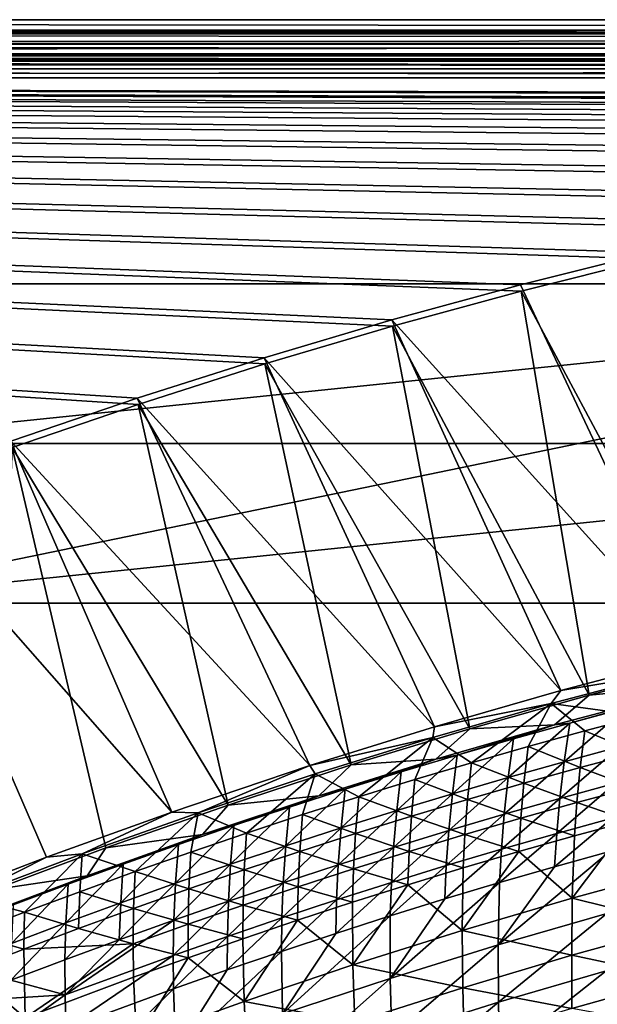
# Model space of a CAD drawing. Header units: metres. Extents: x 0 to 1400, y -1400 to 0.
# Tile 186 of 256: x 626 to 698, y -123 to 0. Entities that reach past the tile are written whole.
import ezdxf

# ---------------------------------------------------------------- set-up
doc = ezdxf.new("R2010")
doc.units = ezdxf.units.M

msp = doc.modelspace()

# ---------------------------------------------------------------- linework, layer by layer
at = {"layer": 'None'}
for points in [[(11.242748, -1.294015, -5.865956), (1290.58252, -1.294015, -5.865956), (9.948733, 0, -80)], [(1290.58252, -1.294015, -5.865956), (1291.388062, 0, -80), (9.948733, 0, -80)], [(1291.388062, -2.999513, -80.052353), (9.948733, -2.999543, -80.052361), (1291.388062, 0, -80)], [(9.948733, -2.999543, -80.052361), (9.948733, 0, -80), (1291.388062, 0, -80)], [(11.242748, -1.777934, -3.61347), (1290.58313, -1.426031, -4.71613), (11.242748, -1.294015, -5.865956)], [(1290.58313, -1.426031, -4.71613), (1290.58313, -1.331961, -5.287838), (11.242748, -1.294015, -5.865956)], [(11.242748, -1.294015, -5.865956), (1290.58313, -1.331961, -5.287838), (1290.58252, -1.294015, -5.865956)], [(11.242748, -1.777934, -3.61347), (1290.58313, -1.777693, -3.61342), (1290.58313, -1.426031, -4.71613)], [(1290.58313, -2.33552, -2.599289), (1290.58313, -1.777693, -3.61342), (11.242748, -1.777934, -3.61347)], [(11.242748, -3.078722, -1.711938), (1290.58313, -2.33552, -2.599289), (11.242748, -1.777934, -3.61347)], [(11.242748, -3.078722, -1.711938), (1290.58313, -3.078547, -1.711852), (1290.58313, -2.33552, -2.599289)], [(9.948733, -2.999543, -80.052361), (1291.388062, -2.999513, -80.052353), (11.242748, -4.293558, -5.918313)], [(1291.388062, -2.999513, -80.052353), (1290.58313, -4.293558, -5.918313), (11.242748, -4.293558, -5.918313)], [(1290.58313, -3.978847, -0.984463), (1290.58313, -3.078547, -1.711852), (11.242748, -3.078722, -1.711938)], [(11.242748, -5.002666, -0.444534), (1290.58313, -3.978847, -0.984463), (11.242748, -3.078722, -1.711938)], [(1290.58313, -5.002582, -0.444461), (1290.58313, -3.978847, -0.984463), (11.242748, -5.002666, -0.444534)], [(11.242748, -4.534307, -4.797701), (11.242748, -4.293558, -5.918313), (1290.58313, -4.534073, -4.797638)], [(11.242748, -4.293558, -5.918313), (1290.58313, -4.293558, -5.918313), (1290.58313, -4.534073, -4.797638)], [(11.242748, -4.534307, -4.797701), (1290.58313, -4.534073, -4.797638), (1290.58313, -5.181283, -3.851596)], [(11.242748, -5.181449, -3.851689), (11.242748, -4.534307, -4.797701), (1290.58313, -5.181283, -3.851596)], [(1290.58313, -6.111274, -0.112144), (1290.58313, -5.002582, -0.444461), (11.242748, -5.002666, -0.444534)], [(1290.58313, -6.111274, -0.112144), (11.242748, -5.002666, -0.444534), (11.242748, -7.263255)], [(11.242748, -5.181449, -3.851689), (1290.58313, -5.181283, -3.851596), (1290.58313, -6.138533, -3.221081)], [(11.242748, -6.138612, -3.221156), (11.242748, -5.181449, -3.851689), (1290.58313, -6.138533, -3.221081)], [(1290.58252, -7.263255), (1290.58313, -6.111274, -0.112144), (11.242748, -7.263255)], [(11.242748, -6.138612, -3.221156), (1290.58313, -6.138533, -3.221081), (1290.58313, -7.263255, -3)], [(11.242748, -7.263255, -3), (11.242748, -6.138612, -3.221156), (1290.58313, -7.263255, -3)], [(836.949829, -10.977645), (853.625793, -10.405228), (11.242748, -7.263255)], [(853.625793, -10.405228), (870.310974, -10.261849), (11.242748, -7.263255)], [(11.242748, -7.263255), (870.310974, -10.261849), (1290.58252, -7.263255)], [(11.242748, -7.263255), (625.033691, -53.57663), (640.826843, -48.191761)], [(640.826843, -48.191761), (656.726685, -43.130501), (11.242748, -7.263255)], [(656.726685, -43.130501), (672.727966, -38.399929), (11.242748, -7.263255)], [(11.242748, -7.263255), (672.727966, -38.399929), (688.825378, -34.007324)], [(688.825378, -34.007324), (705.013, -29.960176), (11.242748, -7.263255)], [(705.013, -29.960176), (721.284912, -26.266157), (11.242748, -7.263255)], [(11.242748, -7.263255), (721.284912, -26.266157), (737.634521, -22.93314)], [(737.634521, -22.93314), (754.055054, -19.969168), (11.242748, -7.263255)], [(754.055054, -19.969168), (770.539185, -17.38246), (11.242748, -7.263255)], [(11.242748, -7.263255), (770.539185, -17.38246), (787.079224, -15.18139)], [(787.079224, -15.18139), (803.666931, -13.374467), (11.242748, -7.263255)], [(803.666931, -13.374467), (820.293579, -11.970314), (11.242748, -7.263255)], [(11.242748, -7.263255), (820.293579, -11.970314), (836.949829, -10.977645)], [(1290.58313, -7.263255, -3), (870.462891, -9.488538, -3), (11.242748, -7.263255, -3)], [(870.462891, -9.488538, -3), (853.758728, -9.628205, -3), (11.242748, -7.263255, -3)], [(11.242748, -7.263255, -3), (853.758728, -9.628205, -3), (837.063599, -10.197457, -3)], [(837.063599, -10.197457, -3), (820.388184, -11.187504, -3), (11.242748, -7.263255, -3)], [(820.388184, -11.187504, -3), (803.74231, -12.58958, -3), (11.242748, -7.263255, -3)], [(11.242748, -7.263255, -3), (803.74231, -12.58958, -3), (787.135315, -14.394966, -3)], [(787.135315, -14.394966, -3), (770.575989, -16.595037, -3), (11.242748, -7.263255, -3)], [(770.575989, -16.595037, -3), (754.07251, -19.181286, -3), (11.242748, -7.263255, -3)], [(11.242748, -7.263255, -3), (754.07251, -19.181286, -3), (737.63269, -22.145329, -3)], [(737.63269, -22.145329, -3), (721.263855, -25.478949, -3), (11.242748, -7.263255, -3)], [(721.263855, -25.478949, -3), (704.972717, -29.174078, -3), (11.242748, -7.263255, -3)], [(11.242748, -7.263255, -3), (704.972717, -29.174078, -3), (688.765869, -33.222866, -3)], [(688.765869, -33.222866, -3), (672.649414, -37.617607, -3), (11.242748, -7.263255, -3)], [(672.649414, -37.617607, -3), (656.629089, -42.350826, -3), (11.242748, -7.263255, -3)], [(11.242748, -7.263255, -3), (656.629089, -42.350826, -3), (640.710327, -47.415215, -3)], [(640.710327, -47.415215, -3), (624.898315, -52.803707, -3), (11.242748, -7.263255, -3)], [(704.972717, -29.174078, -3), (710.605713, -79.60144, -32.129463), (688.765869, -33.222866, -3)], [(688.825378, -34.007324), (713.693542, -80.370522, -29.544344), (705.013, -29.960176)], [(710.605713, -79.60144, -32.129463), (672.649414, -37.617607, -3), (688.765869, -33.222866, -3)], [(672.727966, -38.399929), (697.369019, -84.601967, -29.544153), (688.825378, -34.007324)], [(697.369019, -84.601967, -29.544153), (713.693542, -80.370522, -29.544344), (688.825378, -34.007324)], [(693.795593, -84.03299, -32.129261), (656.629089, -42.350826, -3), (672.649414, -37.617607, -3)], [(710.605713, -79.60144, -32.129463), (693.795593, -84.03299, -32.129261), (672.649414, -37.617607, -3)], [(656.726685, -43.130501), (682.427673, -88.823524, -29.543945), (672.727966, -38.399929)], [(682.427673, -88.823524, -29.543945), (697.369019, -84.601967, -29.544153), (672.727966, -38.399929)], [(677.989136, -88.583191, -32.129036), (640.710327, -47.415215, -3), (656.629089, -42.350826, -3)], [(640.826843, -48.191761), (667.556152, -93.353447, -29.543703), (656.726685, -43.130501)], [(693.795593, -84.03299, -32.129261), (677.989136, -88.583191, -32.129036), (656.629089, -42.350826, -3)], [(667.556152, -93.353447, -29.543703), (682.427673, -88.823524, -29.543945), (656.726685, -43.130501)], [(662.370117, -93.441376, -32.128769), (624.898315, -52.803707, -3), (640.710327, -47.415215, -3)], [(677.989136, -88.583191, -32.129036), (662.370117, -93.441376, -32.128769), (640.710327, -47.415215, -3)], [(625.033691, -53.57663), (652.137268, -98.394768, -29.543415), (640.826843, -48.191761)], [(652.137268, -98.394768, -29.543415), (667.556152, -93.353447, -29.543703), (640.826843, -48.191761)], [(645.041321, -99.252838, -32.128429), (609.197998, -58.509384, -3), (624.898315, -52.803707, -3)], [(662.370117, -93.441376, -32.128769), (645.041321, -99.252838, -32.128429), (624.898315, -52.803707, -3)], [(622.846619, -108.949417, -29.54278), (636.801086, -103.760071, -29.543095), (625.033691, -53.57663)], [(636.801086, -103.760071, -29.543095), (652.137268, -98.394768, -29.543415), (625.033691, -53.57663)], [(645.041321, -99.252838, -32.128429), (629.334351, -104.907509, -32.12809), (609.197998, -58.509384, -3)], [(629.334351, -104.907509, -32.12809), (614.602295, -110.54969, -32.12775), (609.197998, -58.509384, -3)], [(693.795593, -84.03299, -32.129261), (710.605713, -79.60144, -32.129463), (707.561584, -81.734589, -32.845119)], [(697.369019, -84.601967, -29.544153), (712.859863, -83.09288, -30.958696), (713.693542, -80.370522, -29.544344)], [(693.795593, -84.03299, -32.129261), (707.561584, -81.734589, -32.845119), (692.61908, -85.677979, -32.845051)], [(692.61908, -85.677979, -32.845051), (707.561584, -81.734589, -32.845119), (703.95282, -87.206108, -60.689648)], [(693.004761, -88.336937, -30.958075), (712.859863, -83.09288, -30.958696), (697.369019, -84.601967, -29.544153)], [(712.859863, -83.09288, -30.958696), (693.004761, -88.336937, -30.958075), (694.924866, -88.114426, -32.352074)], [(702.000366, -86.221466, -32.351742), (712.859863, -83.09288, -30.958696), (694.924866, -88.114426, -32.352074)], [(677.989136, -88.583191, -32.129036), (693.795593, -84.03299, -32.129261), (692.61908, -85.677979, -32.845051)], [(682.427673, -88.823524, -29.543945), (693.004761, -88.336937, -30.958075), (697.369019, -84.601967, -29.544153)], [(677.989136, -88.583191, -32.129036), (692.61908, -85.677979, -32.845051), (677.771362, -89.931442, -32.845001)], [(677.771362, -89.931442, -32.845001), (692.61908, -85.677979, -32.845051), (682.60553, -93.071823, -60.692318)], [(682.60553, -93.071823, -60.692318), (692.61908, -85.677979, -32.845051), (689.701172, -91.044167, -60.69146)], [(692.61908, -85.677979, -32.845051), (696.817017, -89.088722, -60.690571), (689.701172, -91.044167, -60.69146)], [(696.817017, -89.088722, -60.690571), (692.61908, -85.677979, -32.845051), (703.95282, -87.206108, -60.689648)], [(702.000366, -86.221466, -32.351742), (694.924866, -88.114426, -32.352074), (694.224976, -92.948616, -60.218163)], [(694.224976, -92.948616, -60.218163), (701.255981, -91.049438, -60.217136), (702.000366, -86.221466, -32.351742)], [(696.817017, -89.088722, -60.690571), (703.95282, -87.206108, -60.689648), (703.344849, -91.798164, -88.57634)], [(662.370117, -93.441376, -32.128769), (677.989136, -88.583191, -32.129036), (677.771362, -89.931442, -32.845001)], [(678.157349, -92.643814, -30.957703), (693.004761, -88.336937, -30.958075), (682.427673, -88.823524, -29.543945)], [(693.004761, -88.336937, -30.958075), (678.157349, -92.643814, -30.957703), (680.825745, -92.113495, -32.352776)], [(693.004761, -88.336937, -30.958075), (680.825745, -92.113495, -32.352776), (687.866516, -90.078644, -32.352417)], [(694.924866, -88.114426, -32.352074), (687.211609, -94.918228, -60.219166), (694.224976, -92.948616, -60.218163)], [(687.211609, -94.918228, -60.219166), (694.924866, -88.114426, -32.352074), (687.866516, -90.078644, -32.352417)], [(694.924866, -88.114426, -32.352074), (693.004761, -88.336937, -30.958075), (687.866516, -90.078644, -32.352417)], [(662.370117, -93.441376, -32.128769), (677.771362, -89.931442, -32.845001), (663.021362, -94.488098, -32.845013)], [(663.021362, -94.488098, -32.845013), (677.771362, -89.931442, -32.845001), (668.476013, -97.341263, -60.693924)], [(667.556152, -93.353447, -29.543703), (678.157349, -92.643814, -30.957703), (682.427673, -88.823524, -29.543945)], [(677.771362, -89.931442, -32.845001), (675.530396, -95.171066, -60.693138), (668.476013, -97.341263, -60.693924)], [(675.530396, -95.171066, -60.693138), (677.771362, -89.931442, -32.845001), (682.60553, -93.071823, -60.692318)], [(689.701172, -91.044167, -60.69146), (696.817017, -89.088722, -60.690571), (696.25293, -93.687454, -88.577995)], [(696.817017, -89.088722, -60.690571), (703.344849, -91.798164, -88.57634), (696.25293, -93.687454, -88.577995)], [(687.866516, -90.078644, -32.352417), (680.825745, -92.113495, -32.352776), (680.216309, -96.957657, -60.220142)], [(680.216309, -96.957657, -60.220142), (687.211609, -94.918228, -60.219166), (687.866516, -90.078644, -32.352417)], [(682.60553, -93.071823, -60.692318), (689.701172, -91.044167, -60.69146), (689.181458, -95.648857, -88.579575)], [(689.701172, -91.044167, -60.69146), (696.25293, -93.687454, -88.577995), (689.181458, -95.648857, -88.579575)], [(693.688293, -97.550285, -88.123116), (701.255981, -91.049438, -60.217136), (694.224976, -92.948616, -60.218163)], [(700.67572, -95.645035, -88.121567), (701.255981, -91.049438, -60.217136), (693.688293, -97.550285, -88.123116)], [(680.825745, -92.113495, -32.352776), (673.239502, -99.066261, -60.221088), (680.216309, -96.957657, -60.220142)], [(680.825745, -92.113495, -32.352776), (673.802917, -94.218369, -32.353149), (673.239502, -99.066261, -60.221088)], [(678.157349, -92.643814, -30.957703), (673.802917, -94.218369, -32.353149), (680.825745, -92.113495, -32.352776)], [(696.25293, -93.687454, -88.577995), (703.344849, -91.798164, -88.57634), (702.881836, -96.170776, -116.484695)], [(645.041321, -99.252838, -32.128429), (662.370117, -93.441376, -32.128769), (648.372375, -99.341072, -32.845016)], [(648.372375, -99.341072, -32.845016), (662.370117, -93.441376, -32.128769), (663.021362, -94.488098, -32.845013)], [(652.137268, -98.394768, -29.543415), (663.481995, -97.222084, -30.957439), (667.556152, -93.353447, -29.543703)], [(663.481995, -97.222084, -30.957439), (678.157349, -92.643814, -30.957703), (667.556152, -93.353447, -29.543703)], [(678.157349, -92.643814, -30.957703), (663.481995, -97.222084, -30.957439), (666.798401, -96.392647, -32.353535)], [(673.802917, -94.218369, -32.353149), (678.157349, -92.643814, -30.957703), (666.798401, -96.392647, -32.353535)], [(682.130676, -97.68174, -88.581078), (675.530396, -95.171066, -60.693138), (682.60553, -93.071823, -60.692318)], [(689.181458, -95.648857, -88.579575), (682.130676, -97.68174, -88.581078), (682.60553, -93.071823, -60.692318)], [(694.224976, -92.948616, -60.218163), (687.211609, -94.918228, -60.219166), (686.718994, -99.525269, -88.12458)], [(686.718994, -99.525269, -88.12458), (693.688293, -97.550285, -88.123116), (694.224976, -92.948616, -60.218163)], [(689.181458, -95.648857, -88.579575), (696.25293, -93.687454, -88.577995), (695.832947, -98.066605, -116.487)], [(696.25293, -93.687454, -88.577995), (702.881836, -96.170776, -116.484695), (695.832947, -98.066605, -116.487)], [(663.021362, -94.488098, -32.845013), (654.430481, -101.892067, -60.695381), (648.372375, -99.341072, -32.845016)], [(661.442566, -99.58181, -60.694672), (654.430481, -101.892067, -60.695381), (663.021362, -94.488098, -32.845013)], [(668.476013, -97.341263, -60.693924), (661.442566, -99.58181, -60.694672), (663.021362, -94.488098, -32.845013)], [(673.802917, -94.218369, -32.353149), (666.281555, -101.243416, -60.222012), (673.239502, -99.066261, -60.221088)], [(673.802917, -94.218369, -32.353149), (666.798401, -96.392647, -32.353535), (666.281555, -101.243416, -60.222012)], [(687.211609, -94.918228, -60.219166), (679.768188, -101.569351, -88.125969), (686.718994, -99.525269, -88.12458)], [(679.768188, -101.569351, -88.125969), (687.211609, -94.918228, -60.219166), (680.216309, -96.957657, -60.220142)], [(668.476013, -97.341263, -60.693924), (675.530396, -95.171066, -60.693138), (675.100769, -99.785461, -88.582489)], [(675.530396, -95.171066, -60.693138), (682.130676, -97.68174, -88.581078), (675.100769, -99.785461, -88.582489)], [(688.80481, -100.033936, -116.489189), (682.130676, -97.68174, -88.581078), (689.181458, -95.648857, -88.579575)], [(695.832947, -98.066605, -116.487), (688.80481, -100.033936, -116.489189), (689.181458, -95.648857, -88.579575)], [(700.67572, -95.645035, -88.121567), (693.688293, -97.550285, -88.123116), (693.294922, -101.931625, -116.048668)], [(700.239807, -100.020454, -116.046654), (700.67572, -95.645035, -88.121567), (693.294922, -101.931625, -116.048668)], [(695.832947, -98.066605, -116.487), (702.881836, -96.170776, -116.484695), (702.543518, -100.338837, -144.410614)], [(648.904846, -102.085983, -30.957296), (663.481995, -97.222084, -30.957439), (652.137268, -98.394768, -29.543415)], [(663.481995, -97.222084, -30.957439), (648.904846, -102.085983, -30.957296), (652.845825, -100.946945, -32.354343)], [(663.481995, -97.222084, -30.957439), (652.845825, -100.946945, -32.354343), (659.812561, -98.635712, -32.353931)], [(666.798401, -96.392647, -32.353535), (659.342834, -103.488487, -60.2229), (666.281555, -101.243416, -60.222012)], [(666.798401, -96.392647, -32.353535), (659.812561, -98.635712, -32.353931), (659.342834, -103.488487, -60.2229)], [(666.798401, -96.392647, -32.353535), (663.481995, -97.222084, -30.957439), (659.812561, -98.635712, -32.353931)], [(668.092041, -101.959381, -88.583817), (661.442566, -99.58181, -60.694672), (668.476013, -97.341263, -60.693924)], [(675.100769, -99.785461, -88.582489), (668.092041, -101.959381, -88.583817), (668.476013, -97.341263, -60.693924)], [(680.216309, -96.957657, -60.220142), (673.239502, -99.066261, -60.221088), (672.836365, -103.681885, -88.127274)], [(672.836365, -103.681885, -88.127274), (679.768188, -101.569351, -88.125969), (680.216309, -96.957657, -60.220142)], [(636.801086, -103.760071, -29.543095), (648.904846, -102.085983, -30.957296), (652.137268, -98.394768, -29.543415)], [(659.812561, -98.635712, -32.353931), (652.845825, -100.946945, -32.354343), (652.423706, -105.800835, -60.223759)], [(659.812561, -98.635712, -32.353931), (652.423706, -105.800835, -60.223759), (659.342834, -103.488487, -60.2229)], [(675.100769, -99.785461, -88.582489), (682.130676, -97.68174, -88.581078), (681.797607, -102.072121, -116.491257)], [(682.130676, -97.68174, -88.581078), (688.80481, -100.033936, -116.489189), (681.797607, -102.072121, -116.491257)], [(686.368591, -103.911949, -116.05056), (693.688293, -97.550285, -88.123116), (686.718994, -99.525269, -88.12458)], [(693.688293, -97.550285, -88.123116), (686.368591, -103.911949, -116.05056), (693.294922, -101.931625, -116.048668)], [(695.536438, -102.241035, -144.413452), (688.80481, -100.033936, -116.489189), (695.832947, -98.066605, -116.487)], [(702.543518, -100.338837, -144.410614), (695.536438, -102.241035, -144.413452), (695.832947, -98.066605, -116.487)], [(629.334351, -104.907509, -32.12809), (645.041321, -99.252838, -32.128429), (633.826355, -104.48423, -32.844978)], [(633.826355, -104.48423, -32.844978), (645.041321, -99.252838, -32.128429), (648.372375, -99.341072, -32.845016)], [(640.471008, -106.719231, -60.696674), (633.826355, -104.48423, -32.844978), (648.372375, -99.341072, -32.845016)], [(648.372375, -99.341072, -32.845016), (647.439819, -104.271416, -60.696049), (640.471008, -106.719231, -60.696674)], [(654.430481, -101.892067, -60.695381), (647.439819, -104.271416, -60.696049), (648.372375, -99.341072, -32.845016)], [(654.430481, -101.892067, -60.695381), (661.442566, -99.58181, -60.694672), (661.104797, -104.202858, -88.585052)], [(661.442566, -99.58181, -60.694672), (668.092041, -101.959381, -88.583817), (661.104797, -104.202858, -88.585052)], [(673.239502, -99.066261, -60.221088), (665.923767, -105.862206, -88.128487), (672.836365, -103.681885, -88.127274)], [(673.239502, -99.066261, -60.221088), (666.281555, -101.243416, -60.222012), (665.923767, -105.862206, -88.128487)], [(674.811768, -104.180496, -116.493202), (668.092041, -101.959381, -88.583817), (675.100769, -99.785461, -88.582489)], [(681.797607, -102.072121, -116.491257), (674.811768, -104.180496, -116.493202), (675.100769, -99.785461, -88.582489)], [(686.718994, -99.525269, -88.12458), (679.768188, -101.569351, -88.125969), (679.461182, -105.960739, -116.05233)], [(679.461182, -105.960739, -116.05233), (686.368591, -103.911949, -116.05056), (686.718994, -99.525269, -88.12458)], [(652.845825, -100.946945, -32.354343), (645.524597, -108.179832, -60.224583), (652.423706, -105.800835, -60.223759)], [(652.845825, -100.946945, -32.354343), (645.898499, -103.325737, -32.354767), (645.524597, -108.179832, -60.224583)], [(648.904846, -102.085983, -30.957296), (645.898499, -103.325737, -32.354767), (652.845825, -100.946945, -32.354343)], [(681.797607, -102.072121, -116.491257), (688.80481, -100.033936, -116.489189), (688.550415, -104.214226, -144.416153)], [(688.80481, -100.033936, -116.489189), (695.536438, -102.241035, -144.413452), (688.550415, -104.214226, -144.416153)], [(699.927673, -104.19062, -143.988052), (700.239807, -100.020454, -116.046654), (693.024231, -106.107559, -143.990479)], [(700.239807, -100.020454, -116.046654), (693.294922, -101.931625, -116.048668), (693.024231, -106.107559, -143.990479)], [(695.536438, -102.241035, -144.413452), (702.543518, -100.338837, -144.410614), (695.231873, -110.037582, -200.312561)], [(695.231873, -110.037582, -200.312561), (702.543518, -100.338837, -144.410614), (709.107666, -106.279762, -200.305283)], [(634.428589, -107.231003, -30.957262), (648.904846, -102.085983, -30.957296), (636.801086, -103.760071, -29.543095)], [(648.904846, -102.085983, -30.957296), (634.428589, -107.231003, -30.957262), (645.898499, -103.325737, -32.354767)], [(647.439819, -104.271416, -60.696049), (654.430481, -101.892067, -60.695381), (654.139221, -106.515244, -88.586197)], [(654.139221, -106.515244, -88.586197), (654.430481, -101.892067, -60.695381), (661.104797, -104.202858, -88.585052)], [(666.281555, -101.243416, -60.222012), (659.030945, -108.109673, -88.129608), (665.923767, -105.862206, -88.128487)], [(666.281555, -101.243416, -60.222012), (659.342834, -103.488487, -60.2229), (659.030945, -108.109673, -88.129608)], [(661.104797, -104.202858, -88.585052), (668.092041, -101.959381, -88.583817), (667.847534, -106.358398, -116.495026)], [(668.092041, -101.959381, -88.583817), (674.811768, -104.180496, -116.493202), (667.847534, -106.358398, -116.495026)], [(679.768188, -101.569351, -88.125969), (672.572998, -108.077347, -116.05397), (679.461182, -105.960739, -116.05233)], [(672.572998, -108.077347, -116.05397), (679.768188, -101.569351, -88.125969), (672.836365, -103.681885, -88.127274)], [(681.585754, -106.257729, -144.418716), (674.811768, -104.180496, -116.493202), (681.797607, -102.072121, -116.491257)], [(688.550415, -104.214226, -144.416153), (681.585754, -106.257729, -144.418716), (681.797607, -102.072121, -116.491257)], [(693.294922, -101.931625, -116.048668), (686.368591, -103.911949, -116.05056), (686.139648, -108.093124, -143.992752)], [(693.024231, -106.107559, -143.990479), (693.294922, -101.931625, -116.048668), (686.139648, -108.093124, -143.992752)], [(688.550415, -104.214226, -144.416153), (695.536438, -102.241035, -144.413452), (695.231873, -110.037582, -200.312561)], [(634.428589, -107.231003, -30.957262), (638.971008, -105.771492, -32.355202), (645.898499, -103.325737, -32.354767)], [(645.898499, -103.325737, -32.354767), (638.645874, -110.624878, -60.225372), (645.524597, -108.179832, -60.224583)], [(645.898499, -103.325737, -32.354767), (638.971008, -105.771492, -32.355202), (638.645874, -110.624878, -60.225372)], [(659.342834, -103.488487, -60.2229), (652.158142, -110.423645, -88.130638), (659.030945, -108.109673, -88.129608)], [(659.342834, -103.488487, -60.2229), (652.423706, -105.800835, -60.223759), (652.158142, -110.423645, -88.130638)], [(619.386353, -109.911629, -32.844967), (629.334351, -104.907509, -32.12809), (633.826355, -104.48423, -32.844978)], [(619.386353, -109.911629, -32.844967), (633.826355, -104.48423, -32.844978), (626.599609, -111.81778, -60.697788)], [(622.846619, -108.949417, -29.54278), (634.428589, -107.231003, -30.957262), (636.801086, -103.760071, -29.543095)], [(626.599609, -111.81778, -60.697788), (633.826355, -104.48423, -32.844978), (633.52417, -109.234894, -60.697254)], [(633.52417, -109.234894, -60.697254), (633.826355, -104.48423, -32.844978), (640.471008, -106.719231, -60.696674)], [(647.439819, -104.271416, -60.696049), (647.195679, -108.895905, -88.587242), (640.471008, -106.719231, -60.696674)], [(647.195679, -108.895905, -88.587242), (647.439819, -104.271416, -60.696049), (654.139221, -106.515244, -88.586197)], [(654.139221, -106.515244, -88.586197), (661.104797, -104.202858, -88.585052), (660.90509, -108.605164, -116.496712)], [(661.104797, -104.202858, -88.585052), (667.847534, -106.358398, -116.495026), (660.90509, -108.605164, -116.496712)], [(672.836365, -103.681885, -88.127274), (665.923767, -105.862206, -88.128487), (665.70459, -110.261101, -116.055473)], [(665.70459, -110.261101, -116.055473), (672.572998, -108.077347, -116.05397), (672.836365, -103.681885, -88.127274)], [(667.847534, -106.358398, -116.495026), (674.811768, -104.180496, -116.493202), (674.642639, -108.370857, -144.421127)], [(674.811768, -104.180496, -116.493202), (681.585754, -106.257729, -144.418716), (674.642639, -108.370857, -144.421127)], [(679.274353, -110.146645, -143.994873), (686.368591, -103.911949, -116.05056), (679.461182, -105.960739, -116.05233)], [(686.368591, -103.911949, -116.05056), (679.274353, -110.146645, -143.994873), (686.139648, -108.093124, -143.992752)], [(695.231873, -110.037582, -200.312561), (681.442139, -114.076035, -200.319138), (688.550415, -104.214226, -144.416153)], [(681.442139, -114.076035, -200.319138), (681.585754, -106.257729, -144.418716), (688.550415, -104.214226, -144.416153)], [(699.927673, -104.19062, -143.988052), (693.024231, -106.107559, -143.990479), (685.962708, -115.901459, -199.92215)], [(685.962708, -115.901459, -199.92215), (699.592224, -111.977982, -199.916351), (699.927673, -104.19062, -143.988052)], [(614.602295, -110.54969, -32.12775), (629.334351, -104.907509, -32.12809), (619.386353, -109.911629, -32.844967)], [(638.971008, -105.771492, -32.355202), (631.787842, -113.135445, -60.22612), (638.645874, -110.624878, -60.225372)], [(631.787842, -113.135445, -60.22612), (638.971008, -105.771492, -32.355202), (632.063599, -108.283707, -32.355644)], [(638.971008, -105.771492, -32.355202), (634.428589, -107.231003, -30.957262), (632.063599, -108.283707, -32.355644)], [(652.423706, -105.800835, -60.223759), (645.524597, -108.179832, -60.224583), (645.305908, -112.803459, -88.131577)], [(652.423706, -105.800835, -60.223759), (645.305908, -112.803459, -88.131577), (652.158142, -110.423645, -88.130638)], [(665.923767, -105.862206, -88.128487), (658.856262, -112.511337, -116.056847), (665.70459, -110.261101, -116.055473)], [(665.923767, -105.862206, -88.128487), (659.030945, -108.109673, -88.129608), (658.856262, -112.511337, -116.056847)], [(679.461182, -105.960739, -116.05233), (672.572998, -108.077347, -116.05397), (672.428589, -112.267426, -143.996841)], [(672.428589, -112.267426, -143.996841), (679.274353, -110.146645, -143.994873), (679.461182, -105.960739, -116.05233)], [(620.056091, -112.652786, -30.957325), (634.428589, -107.231003, -30.957262), (622.846619, -108.949417, -29.54278)], [(625.176636, -110.861885, -32.356098), (634.428589, -107.231003, -30.957262), (620.056091, -112.652786, -30.957325)], [(632.063599, -108.283707, -32.355644), (634.428589, -107.231003, -30.957262), (625.176636, -110.861885, -32.356098)], [(640.274414, -111.344193, -88.588188), (633.52417, -109.234894, -60.697254), (640.471008, -106.719231, -60.696674)], [(640.471008, -106.719231, -60.696674), (647.195679, -108.895905, -88.587242), (640.274414, -111.344193, -88.588188)], [(647.195679, -108.895905, -88.587242), (654.139221, -106.515244, -88.586197), (653.984741, -110.920135, -116.498268)], [(654.139221, -106.515244, -88.586197), (660.90509, -108.605164, -116.496712), (653.984741, -110.920135, -116.498268)], [(660.90509, -108.605164, -116.496712), (667.847534, -106.358398, -116.495026), (667.721436, -110.552925, -144.423386)], [(667.847534, -106.358398, -116.495026), (674.642639, -108.370857, -144.421127), (667.721436, -110.552925, -144.423386)], [(674.642639, -108.370857, -144.421127), (681.585754, -106.257729, -144.418716), (681.442139, -114.076035, -200.319138)], [(693.024231, -106.107559, -143.990479), (686.139648, -108.093124, -143.992752), (685.962708, -115.901459, -199.92215)], [(708.901794, -113.419655, -256.247345), (695.231873, -110.037582, -200.312561), (709.107666, -106.279762, -200.305283)], [(631.787842, -113.135445, -60.22612), (632.063599, -108.283707, -32.355644), (624.950806, -115.711021, -60.226833)], [(624.950806, -115.711021, -60.226833), (632.063599, -108.283707, -32.355644), (625.176636, -110.861885, -32.356098)], [(645.524597, -108.179832, -60.224583), (638.474487, -115.248512, -88.132416), (645.305908, -112.803459, -88.131577)], [(645.524597, -108.179832, -60.224583), (638.645874, -110.624878, -60.225372), (638.474487, -115.248512, -88.132416)], [(659.030945, -108.109673, -88.129608), (652.028442, -114.827377, -116.058083), (658.856262, -112.511337, -116.056847)], [(659.030945, -108.109673, -88.129608), (652.158142, -110.423645, -88.130638), (652.028442, -114.827377, -116.058083)], [(672.572998, -108.077347, -116.05397), (665.602966, -114.454788, -143.998642), (672.428589, -112.267426, -143.996841)], [(665.602966, -114.454788, -143.998642), (672.572998, -108.077347, -116.05397), (665.70459, -110.261101, -116.055473)], [(667.721436, -110.552925, -144.423386), (674.642639, -108.370857, -144.421127), (667.740723, -118.389313, -200.324982)], [(674.642639, -108.370857, -144.421127), (681.442139, -114.076035, -200.319138), (667.740723, -118.389313, -200.324982)], [(686.139648, -108.093124, -143.992752), (679.274353, -110.146645, -143.994873), (672.412109, -120.093338, -199.92717)], [(685.962708, -115.901459, -199.92215), (686.139648, -108.093124, -143.992752), (672.412109, -120.093338, -199.92717)], [(633.52417, -109.234894, -60.697254), (633.37561, -113.859474, -88.589035), (626.599609, -111.81778, -60.697788)], [(633.37561, -113.859474, -88.589035), (633.52417, -109.234894, -60.697254), (640.274414, -111.344193, -88.588188)], [(647.195679, -108.895905, -88.587242), (647.086792, -113.302658, -116.499695), (640.274414, -111.344193, -88.588188)], [(653.984741, -110.920135, -116.498268), (647.086792, -113.302658, -116.499695), (647.195679, -108.895905, -88.587242)], [(653.984741, -110.920135, -116.498268), (660.90509, -108.605164, -116.496712), (660.822388, -112.803253, -144.425491)], [(660.90509, -108.605164, -116.496712), (667.721436, -110.552925, -144.423386), (660.822388, -112.803253, -144.425491)], [(619.697632, -114.46727, -60.698277), (619.386353, -109.911629, -32.844967), (626.599609, -111.81778, -60.697788)], [(638.645874, -110.624878, -60.225372), (631.664246, -117.758247, -88.133156), (638.474487, -115.248512, -88.132416)], [(638.645874, -110.624878, -60.225372), (631.787842, -113.135445, -60.22612), (631.664246, -117.758247, -88.133156)], [(652.158142, -110.423645, -88.130638), (645.221558, -117.208572, -116.059181), (652.028442, -114.827377, -116.058083)], [(645.305908, -112.803459, -88.131577), (645.221558, -117.208572, -116.059181), (652.158142, -110.423645, -88.130638)], [(647.086792, -113.302658, -116.499695), (653.984741, -110.920135, -116.498268), (653.945862, -115.12117, -144.427429)], [(653.945862, -115.12117, -144.427429), (653.984741, -110.920135, -116.498268), (660.822388, -112.803253, -144.425491)], [(665.70459, -110.261101, -116.055473), (658.856262, -112.511337, -116.056847), (658.797729, -116.708054, -144.00029)], [(658.797729, -116.708054, -144.00029), (665.602966, -114.454788, -143.998642), (665.70459, -110.261101, -116.055473)], [(660.822388, -112.803253, -144.425491), (667.721436, -110.552925, -144.423386), (667.740723, -118.389313, -200.324982)], [(672.412109, -120.093338, -199.92717), (679.274353, -110.146645, -143.994873), (672.428589, -112.267426, -143.996841)], [(695.173035, -117.200386, -256.255188), (681.442139, -114.076035, -200.319138), (695.231873, -110.037582, -200.312561)], [(708.901794, -113.419655, -256.247345), (695.173035, -117.200386, -256.255188), (695.231873, -110.037582, -200.312561)], [(626.599609, -111.81778, -60.697788), (626.499634, -116.441101, -88.589783), (619.697632, -114.46727, -60.698277)], [(633.37561, -113.859474, -88.589035), (626.499634, -116.441101, -88.589783), (626.599609, -111.81778, -60.697788)], [(640.211548, -115.75206, -116.500969), (633.37561, -113.859474, -88.589035), (640.274414, -111.344193, -88.588188)], [(640.274414, -111.344193, -88.588188), (647.086792, -113.302658, -116.499695), (640.211548, -115.75206, -116.500969)], [(686.02063, -123.073082, -255.88829), (699.592224, -111.977982, -199.916351), (685.962708, -115.901459, -199.92215)], [(686.02063, -123.073082, -255.88829), (699.504089, -119.130409, -255.882019), (699.592224, -111.977982, -199.916351)], [(631.664246, -117.758247, -88.133156), (631.787842, -113.135445, -60.22612), (624.87561, -120.332146, -88.133797)], [(624.87561, -120.332146, -88.133797), (631.787842, -113.135445, -60.22612), (624.950806, -115.711021, -60.226833)], [(645.305908, -112.803459, -88.131577), (638.474487, -115.248512, -88.132416), (631.671936, -122.16394, -116.060928)], [(645.221558, -117.208572, -116.059181), (645.305908, -112.803459, -88.131577), (631.671936, -122.16394, -116.060928)], [(647.086792, -113.302658, -116.499695), (647.09198, -117.505974, -144.429214), (640.211548, -115.75206, -116.500969)], [(647.09198, -117.505974, -144.429214), (647.086792, -113.302658, -116.499695), (653.945862, -115.12117, -144.427429)], [(658.856262, -112.511337, -116.056847), (652.013367, -119.026527, -144.001755), (658.797729, -116.708054, -144.00029)], [(658.856262, -112.511337, -116.056847), (652.028442, -114.827377, -116.058083), (652.013367, -119.026527, -144.001755)], [(653.945862, -115.12117, -144.427429), (660.822388, -112.803253, -144.425491), (654.130005, -122.971596, -200.330048)], [(660.822388, -112.803253, -144.425491), (667.740723, -118.389313, -200.324982), (654.130005, -122.971596, -200.330048)], [(672.428589, -112.267426, -143.996841), (665.602966, -114.454788, -143.998642), (658.94397, -124.547867, -199.931366)], [(658.94397, -124.547867, -199.931366), (672.412109, -120.093338, -199.92717), (672.428589, -112.267426, -143.996841)], [(708.789001, -120.051674, -312.209778), (695.173035, -117.200386, -256.255188), (708.901794, -113.419655, -256.247345)], [(619.697632, -114.46727, -60.698277), (626.499634, -116.441101, -88.589783), (619.646729, -119.088432, -88.590416)], [(626.499634, -116.441101, -88.589783), (633.37561, -113.859474, -88.589035), (640.211548, -115.75206, -116.500969)], [(665.602966, -114.454788, -143.998642), (658.797729, -116.708054, -144.00029), (658.94397, -124.547867, -199.931366)], [(667.740723, -118.389313, -200.324982), (681.442139, -114.076035, -200.319138), (681.531616, -121.259193, -256.262299)], [(681.442139, -114.076035, -200.319138), (695.173035, -117.200386, -256.255188), (681.531616, -121.259193, -256.262299)], [(626.669678, -125.05497, -144.433487), (626.499634, -116.441101, -88.589783), (640.211548, -115.75206, -116.500969)], [(640.261169, -119.957001, -144.430817), (626.669678, -125.05497, -144.433487), (640.211548, -115.75206, -116.500969)], [(638.474487, -115.248512, -88.132416), (631.664246, -117.758247, -88.133156), (631.671936, -122.16394, -116.060928)], [(640.211548, -115.75206, -116.500969), (647.09198, -117.505974, -144.429214), (640.261169, -119.957001, -144.430817)], [(652.028442, -114.827377, -116.058083), (645.221558, -117.208572, -116.059181), (645.250305, -121.409538, -144.003067)], [(652.028442, -114.827377, -116.058083), (645.250305, -121.409538, -144.003067), (652.013367, -119.026527, -144.001755)], [(647.09198, -117.505974, -144.429214), (653.945862, -115.12117, -144.427429), (654.130005, -122.971596, -200.330048)], [(672.617798, -127.281509, -255.893723), (685.962708, -115.901459, -199.92215), (672.412109, -120.093338, -199.92717)], [(672.617798, -127.281509, -255.893723), (686.02063, -123.073082, -255.88829), (685.962708, -115.901459, -199.92215)], [(619.646729, -119.088432, -88.590416), (626.499634, -116.441101, -88.589783), (626.669678, -125.05497, -144.433487)], [(658.797729, -116.708054, -144.00029), (652.013367, -119.026527, -144.001755), (645.561646, -129.259293, -199.934708)], [(658.94397, -124.547867, -199.931366), (658.797729, -116.708054, -144.00029), (645.561646, -129.259293, -199.934708)], [(631.671936, -122.16394, -116.060928), (631.664246, -117.758247, -88.133156), (624.87561, -120.332146, -88.133797)], [(631.789551, -126.366631, -144.005127), (645.221558, -117.208572, -116.059181), (631.671936, -122.16394, -116.060928)], [(645.221558, -117.208572, -116.059181), (631.789551, -126.366631, -144.005127), (645.250305, -121.409538, -144.003067)], [(647.09198, -117.505974, -144.429214), (640.612488, -127.817078, -200.33429), (640.261169, -119.957001, -144.430817)], [(640.612488, -127.817078, -200.33429), (647.09198, -117.505974, -144.429214), (654.130005, -122.971596, -200.330048)], [(654.130005, -122.971596, -200.330048), (667.740723, -118.389313, -200.324982), (667.980042, -125.589882, -256.268616)], [(667.740723, -118.389313, -200.324982), (681.531616, -121.259193, -256.262299), (667.980042, -125.589882, -256.268616)], [(681.531616, -121.259193, -256.262299), (695.173035, -117.200386, -256.255188), (695.193054, -123.852783, -312.217407)], [(695.173035, -117.200386, -256.255188), (708.789001, -120.051674, -312.209778), (695.193054, -123.852783, -312.217407)], [(613.173584, -130.409622, -144.435425), (619.646729, -119.088432, -88.590416), (626.669678, -125.05497, -144.433487)], [(652.013367, -119.026527, -144.001755), (645.250305, -121.409538, -144.003067), (645.561646, -129.259293, -199.934708)], [(686.02063, -123.073082, -255.88829), (686.145691, -129.732239, -311.86972), (699.504089, -119.130409, -255.882019)], [(686.145691, -129.732239, -311.86972), (699.497253, -125.772644, -311.863525), (699.504089, -119.130409, -255.882019)], [(631.671936, -122.16394, -116.060928), (624.87561, -120.332146, -88.133797), (618.108765, -122.969666, -88.134323)], [(640.261169, -119.957001, -144.430817), (640.612488, -127.817078, -200.33429), (626.669678, -125.05497, -144.433487)], [(659.299194, -131.749664, -255.898285), (672.412109, -120.093338, -199.92717), (658.94397, -124.547867, -199.931366)], [(659.299194, -131.749664, -255.898285), (672.617798, -127.281509, -255.893723), (672.412109, -120.093338, -199.92717)], [(695.193054, -123.852783, -312.217407), (708.789001, -120.051674, -312.209778), (708.605042, -126.300072, -368.163879)], [(645.250305, -121.409538, -144.003067), (631.789551, -126.366631, -144.005127), (632.268372, -134.222076, -199.937164)], [(645.561646, -129.259293, -199.934708), (645.250305, -121.409538, -144.003067), (632.268372, -134.222076, -199.937164)], [(667.980042, -125.589882, -256.268616), (681.531616, -121.259193, -256.262299), (681.685608, -127.929726, -312.224335)], [(681.531616, -121.259193, -256.262299), (695.193054, -123.852783, -312.217407), (681.685608, -127.929726, -312.224335)], [(631.671936, -122.16394, -116.060928), (618.108765, -122.969666, -88.134323), (618.418152, -131.574631, -144.006439)], [(631.789551, -126.366631, -144.005127), (631.671936, -122.16394, -116.060928), (618.418152, -131.574631, -144.006439)], [(640.612488, -127.817078, -200.33429), (654.130005, -122.971596, -200.330048), (654.520752, -130.186279, -256.274078)], [(654.130005, -122.971596, -200.330048), (667.980042, -125.589882, -256.268616), (654.520752, -130.186279, -256.274078)], [(672.617798, -127.281509, -255.893723), (672.876221, -133.955276, -311.875122), (686.02063, -123.073082, -255.88829)], [(672.876221, -133.955276, -311.875122), (686.145691, -129.732239, -311.86972), (686.02063, -123.073082, -255.88829)]]:
    msp.add_3dface(points, dxfattribs=at)
at = {"layer": 'None0'}
for points in [[(93.101234, -33.100212, -521.977783), (598.952698, -53.101231, -521.977783), (793.101257, -33.100212, -521.977783)], [(793.101257, -33.100212, -521.977783), (793.101257, -33.100212, -541.977783), (93.101234, -33.100212, -521.977783)], [(793.101257, -33.100212, -541.977783), (93.101234, -33.100212, -541.977783), (93.101234, -33.100212, -521.977783)], [(93.101234, -33.100212, -541.977783), (793.101257, -33.100212, -541.977783), (598.952698, -53.101231, -541.977783)], [(598.952698, -53.101231, -521.977783), (598.952698, -73.101234, -521.977783), (793.101257, -33.100212, -521.977783)], [(793.101257, -33.100212, -521.977783), (598.952698, -73.101234, -521.977783), (793.101257, -53.100212, -521.977783)], [(598.952698, -53.101231, -541.977783), (793.101257, -33.100212, -541.977783), (793.101257, -53.100212, -541.977783)], [(598.952698, -73.101234, -521.977783), (1235.141357, -73.101234, -521.977783), (793.101257, -53.100212, -521.977783)], [(598.952698, -53.101231, -541.977783), (793.101257, -53.100212, -541.977783), (598.952698, -73.101234, -541.977783)], [(598.952698, -73.101234, -541.977783), (793.101257, -53.100212, -541.977783), (1235.141357, -73.101234, -541.977783)], [(598.952698, -73.101234, -521.977783), (598.952698, -73.101234, -541.977783), (1235.141357, -73.101234, -521.977783)], [(598.952698, -73.101234, -541.977783), (1235.141357, -73.101234, -541.977783), (1235.141357, -73.101234, -521.977783)]]:
    msp.add_3dface(points, dxfattribs=at)

doc.saveas('drawing.dxf')
